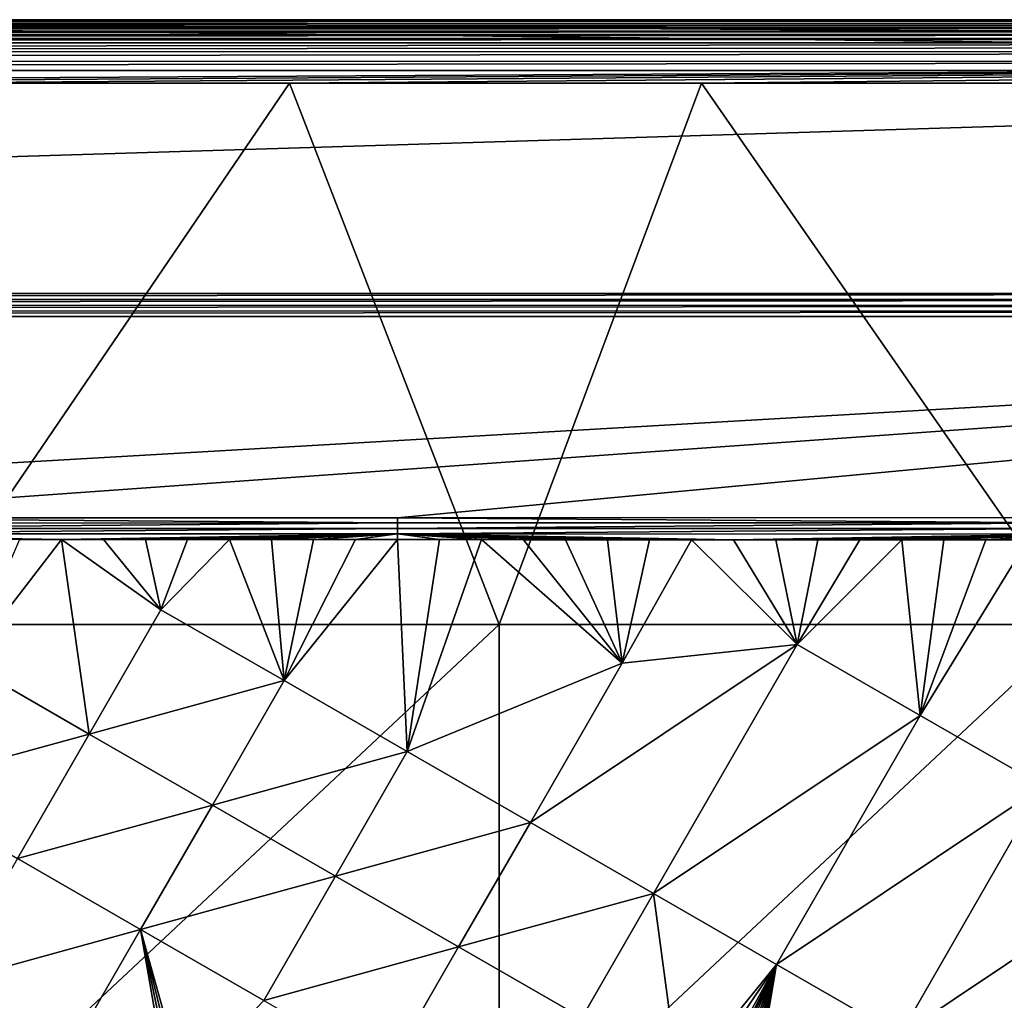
# Model space of a CAD drawing. Header units: inches. Extents: x -23.7 to 23.7, y -7.1 to 20.5.
# Tile 70 of 71: x 6 to 12.1, y 14.4 to 20.5. Entities that reach past the tile are written whole.
import ezdxf

# ---------------------------------------------------------------- set-up
doc = ezdxf.new("R2010")
doc.units = ezdxf.units.IN
doc.layers.get('0').update_dxf_attribs({"true_color": 0xc2ced6})

msp = doc.modelspace()

# ---------------------------------------------------------------- linework, layer by layer
for points in [[(-23.3304, 20.466), (23.3152, 20.4672), (23.3152, 20.4725), (-23.3304, 20.466)], [(23.3152, 20.4725), (-23.3152, 20.4725), (-23.3304, 20.466), (23.3152, 20.4725)], [(23.3152, 20.4672), (-23.3304, 20.466), (-23.3295, 20.448), (23.3152, 20.4672)], [(-23.3295, 20.448), (23.3152, 20.4503), (23.3152, 20.4672), (-23.3295, 20.448)], [(-23.3295, 20.448), (23.3152, 20.4373), (23.3152, 20.4503), (-23.3295, 20.448)], [(23.3152, 20.4373), (-23.3295, 20.448), (-23.3152, 20.4211), (23.3152, 20.4373)], [(-23.3152, 20.4725), (23.3152, 20.4725), (23.3415, 20.4725), (-23.3152, 20.4725)], [(23.3415, 20.4725), (0, 20.4725), (-23.3152, 20.4725), (23.3415, 20.4725)], [(-23.3152, 20.4211), (23.3152, 20.4211), (23.3152, 20.4373), (-23.3152, 20.4211)], [(0, 20.0788), (0, 20.4725), (23.1054, 20.21), (0, 20.0788)], [(23.2366, 20.3412), (23.1054, 20.21), (0, 20.4725), (23.2366, 20.3412)], [(0, 20.4725), (23.3678, 20.4725), (23.2366, 20.3412), (0, 20.4725)], [(0, 20.4725), (23.3415, 20.4725), (23.3678, 20.4725), (0, 20.4725)], [(-23.3262, 20.3798), (23.3152, 20.3802), (23.3152, 20.402), (-23.3262, 20.3798)], [(23.3152, 20.402), (-23.3152, 20.402), (-23.3262, 20.3798), (23.3152, 20.402)], [(23.3152, 20.3802), (-23.3262, 20.3798), (-23.3152, 20.356), (23.3152, 20.3802)], [(-23.3152, 20.402), (23.3152, 20.402), (23.3152, 20.4211), (-23.3152, 20.402)], [(23.3152, 20.4211), (-23.3152, 20.4211), (-23.3152, 20.402), (23.3152, 20.4211)], [(-23.3152, 20.356), (23.3152, 20.356), (23.3152, 20.3802), (-23.3152, 20.356)], [(-23.327, 20.2773), (23.3152, 20.3022), (23.3152, 20.3298), (-23.327, 20.2773)], [(23.3152, 20.3298), (-23.3152, 20.3298), (-23.327, 20.2773), (23.3152, 20.3298)], [(-23.3152, 20.3298), (23.3152, 20.3298), (23.3152, 20.356), (-23.3152, 20.3298)], [(23.3152, 20.356), (-23.3152, 20.356), (-23.3152, 20.3298), (23.3152, 20.356)], [(23.3152, 20.2734), (-23.327, 20.2773), (-23.3386, 20.2139), (23.3152, 20.2734)], [(-23.3386, 20.2139), (23.3152, 20.2148), (23.3152, 20.2734), (-23.3386, 20.2139)], [(-23.327, 20.2773), (23.3152, 20.2734), (23.3152, 20.3022), (-23.327, 20.2773)], [(23.3152, 20.2148), (-23.3386, 20.2139), (-23.3152, 20.1575), (23.3152, 20.2148)], [(-23.3152, 20.1575), (23.3152, 20.1575), (23.3152, 20.2148), (-23.3152, 20.1575)], [(23.1054, 20.21), (2.5527, 20.0788), (0, 20.0788), (23.1054, 20.21)], [(2.5527, 20.0788), (23.1054, 20.21), (5.1054, 20.0788), (2.5527, 20.0788)], [(23.1054, 20.21), (7.6581, 20.0788), (5.1054, 20.0788), (23.1054, 20.21)], [(7.6581, 20.0788), (23.1054, 20.21), (10.2108, 20.0788), (7.6581, 20.0788)], [(23.1054, 20.21), (12.7635, 20.0788), (10.2108, 20.0788), (23.1054, 20.21)], [(-23.3152, 20.1575), (-21.6561, 18.7755), (23.3152, 20.1575), (-23.3152, 20.1575)], [(21.6418, 18.7757), (23.3152, 20.1575), (-21.6561, 18.7755), (21.6418, 18.7757)], [(7.6581, 20.0788), (5.3744, 16.7247), (5.1054, 20.0788), (7.6581, 20.0788)], [(7.6581, 20.0788), (8.9574, 16.7247), (5.3744, 16.7247), (7.6581, 20.0788)], [(8.9574, 16.7247), (7.6581, 20.0788), (10.2108, 20.0788), (8.9574, 16.7247)], [(12.5404, 16.7247), (8.9574, 16.7247), (10.2108, 20.0788), (12.5404, 16.7247)], [(10.2108, 20.0788), (12.7635, 20.0788), (12.5404, 16.7247), (10.2108, 20.0788)], [(-21.6561, 18.7755), (-21.6551, 18.7397), (21.6418, 18.7757), (-21.6561, 18.7755)], [(-21.6551, 18.7397), (21.6418, 18.7391), (21.6418, 18.7757), (-21.6551, 18.7397)], [(-21.6551, 18.7397), (-21.6541, 18.7044), (21.6418, 18.7391), (-21.6551, 18.7397)], [(21.6418, 18.7028), (21.6418, 18.7391), (-21.6541, 18.7044), (21.6418, 18.7028)], [(-21.6541, 18.7044), (-21.6531, 18.67), (21.6418, 18.7028), (-21.6541, 18.7044)], [(-21.6531, 18.67), (21.6418, 18.6675), (21.6418, 18.7028), (-21.6531, 18.67)], [(-21.6531, 18.67), (-21.6418, 18.6339), (21.6418, 18.6675), (-21.6531, 18.67)], [(21.6418, 18.6339), (21.6418, 18.6675), (-21.6418, 18.6339), (21.6418, 18.6339)], [(-21.6418, 18.6339), (0, 17.3848), (21.6418, 18.6339), (-21.6418, 18.6339)], [(0, 17.3848), (4.1639, 17.3856), (21.6418, 18.6339), (0, 17.3848)], [(4.1639, 17.3856), (8.3277, 17.3868), (21.6418, 18.6339), (4.1639, 17.3856)], [(8.3277, 17.3868), (12.4916, 17.388), (21.6418, 18.6339), (8.3277, 17.3868)], [(8.3278, 17.3545), (8.3277, 17.3868), (4.1639, 17.3856), (8.3278, 17.3545)], [(4.1639, 17.3856), (4.1639, 17.354), (8.3278, 17.3545), (4.1639, 17.3856)], [(12.4916, 17.3551), (12.4916, 17.388), (8.3277, 17.3868), (12.4916, 17.3551)], [(8.3277, 17.3868), (8.3278, 17.3545), (12.4916, 17.3551), (8.3277, 17.3868)], [(8.3278, 17.3545), (4.1639, 17.354), (4.1639, 17.321), (8.3278, 17.3545)], [(4.1639, 17.321), (8.3278, 17.3209), (8.3278, 17.3545), (4.1639, 17.321)], [(12.4916, 17.3551), (8.3278, 17.3545), (8.3278, 17.3209), (12.4916, 17.3551)], [(8.3278, 17.3209), (12.4916, 17.3209), (12.4916, 17.3551), (8.3278, 17.3209)], [(8.3278, 17.3209), (4.1639, 17.321), (4.1639, 17.287), (8.3278, 17.3209)], [(4.1639, 17.287), (8.3278, 17.2863), (8.3278, 17.3209), (4.1639, 17.287)], [(4.1639, 17.287), (5.9856, 17.252), (6.2459, 17.2519), (4.1639, 17.287)], [(6.2459, 17.2519), (8.3278, 17.2863), (4.1639, 17.287), (6.2459, 17.2519)], [(8.3278, 17.2863), (6.2459, 17.2519), (6.5061, 17.2518), (8.3278, 17.2863)], [(6.7663, 17.2518), (8.3278, 17.2863), (6.5061, 17.2518), (6.7663, 17.2518)], [(8.3278, 17.2863), (6.7663, 17.2518), (7.0266, 17.2517), (8.3278, 17.2863)], [(7.2868, 17.2516), (8.3278, 17.2863), (7.0266, 17.2517), (7.2868, 17.2516)], [(8.3278, 17.2863), (7.2868, 17.2516), (7.5471, 17.2515), (8.3278, 17.2863)], [(8.3278, 17.2863), (7.5471, 17.2515), (7.8073, 17.2514), (8.3278, 17.2863)], [(8.0676, 17.2513), (8.3278, 17.2863), (7.8073, 17.2514), (8.0676, 17.2513)], [(8.3278, 17.2863), (8.0676, 17.2513), (8.3278, 17.2512), (8.3278, 17.2863)], [(12.4916, 17.3209), (8.3278, 17.3209), (8.3278, 17.2863), (12.4916, 17.3209)], [(8.3278, 17.2863), (12.4917, 17.2857), (12.4916, 17.3209), (8.3278, 17.2863)], [(8.3278, 17.2863), (8.588, 17.2512), (8.8483, 17.2511), (8.3278, 17.2863)], [(8.3278, 17.2863), (8.8483, 17.2511), (9.1085, 17.251), (8.3278, 17.2863)], [(8.588, 17.2512), (8.3278, 17.2863), (8.3278, 17.2512), (8.588, 17.2512)], [(8.3278, 17.2863), (9.3688, 17.2509), (9.629, 17.2508), (8.3278, 17.2863)], [(8.3278, 17.2863), (9.629, 17.2508), (9.8892, 17.2507), (8.3278, 17.2863)], [(8.3278, 17.2863), (10.1495, 17.2506), (10.4097, 17.2506), (8.3278, 17.2863)], [(10.1495, 17.2506), (8.3278, 17.2863), (9.8892, 17.2507), (10.1495, 17.2506)], [(9.3688, 17.2509), (8.3278, 17.2863), (9.1085, 17.251), (9.3688, 17.2509)], [(12.4917, 17.2857), (8.3278, 17.2863), (10.4097, 17.2506), (12.4917, 17.2857)], [(12.4917, 17.2857), (10.4097, 17.2506), (10.67, 17.2505), (12.4917, 17.2857)], [(10.67, 17.2505), (10.9302, 17.2504), (12.4917, 17.2857), (10.67, 17.2505)], [(10.9302, 17.2504), (11.1905, 17.2503), (12.4917, 17.2857), (10.9302, 17.2504)], [(12.4917, 17.2857), (11.1905, 17.2503), (11.4507, 17.2502), (12.4917, 17.2857)], [(12.4917, 17.2857), (11.4507, 17.2502), (11.7109, 17.2502), (12.4917, 17.2857)], [(12.4917, 17.2857), (11.7109, 17.2502), (11.9712, 17.2501), (12.4917, 17.2857)], [(11.9712, 17.2501), (12.2314, 17.25), (12.4917, 17.2857), (11.9712, 17.2501)], [(5.9856, 17.252), (5.655, 16.4857), (6.2459, 17.2519), (5.9856, 17.252)], [(5.655, 16.4857), (6.4177, 16.0462), (6.2459, 17.2519), (5.655, 16.4857)], [(6.2459, 17.2519), (6.4177, 16.0462), (6.8622, 16.8172), (6.2459, 17.2519)], [(6.8622, 16.8172), (6.5061, 17.2518), (6.2459, 17.2519), (6.8622, 16.8172)], [(6.7663, 17.2518), (6.5061, 17.2518), (6.8622, 16.8172), (6.7663, 17.2518)], [(6.8622, 16.8172), (7.0266, 17.2517), (6.7663, 17.2518), (6.8622, 16.8172)], [(7.0266, 17.2517), (6.8622, 16.8172), (7.2868, 17.2516), (7.0266, 17.2517)], [(6.8622, 16.8172), (7.6248, 16.3778), (7.2868, 17.2516), (6.8622, 16.8172)], [(7.5471, 17.2515), (7.2868, 17.2516), (7.6248, 16.3778), (7.5471, 17.2515)], [(7.5471, 17.2515), (7.6248, 16.3778), (7.8073, 17.2514), (7.5471, 17.2515)], [(8.0676, 17.2513), (7.8073, 17.2514), (7.6248, 16.3778), (8.0676, 17.2513)], [(7.6248, 16.3778), (8.3278, 17.2512), (8.0676, 17.2513), (7.6248, 16.3778)], [(8.3278, 17.2512), (7.6248, 16.3778), (8.3875, 15.9383), (8.3278, 17.2512)], [(8.3875, 15.9383), (8.588, 17.2512), (8.3278, 17.2512), (8.3875, 15.9383)], [(8.588, 17.2512), (8.3875, 15.9383), (8.8483, 17.2511), (8.588, 17.2512)], [(8.3875, 15.9383), (9.7195, 16.4865), (8.8483, 17.2511), (8.3875, 15.9383)], [(9.7195, 16.4865), (9.1085, 17.251), (8.8483, 17.2511), (9.7195, 16.4865)], [(9.1085, 17.251), (9.7195, 16.4865), (9.3688, 17.2509), (9.1085, 17.251)], [(9.3688, 17.2509), (9.7195, 16.4865), (9.629, 17.2508), (9.3688, 17.2509)], [(9.629, 17.2508), (9.7195, 16.4865), (9.8892, 17.2507), (9.629, 17.2508)], [(9.7195, 16.4865), (10.1495, 17.2506), (9.8892, 17.2507), (9.7195, 16.4865)], [(10.1495, 17.2506), (9.7195, 16.4865), (10.8022, 16.602), (10.1495, 17.2506)], [(10.4097, 17.2506), (10.1495, 17.2506), (10.8022, 16.602), (10.4097, 17.2506)], [(10.4097, 17.2506), (10.8022, 16.602), (10.67, 17.2505), (10.4097, 17.2506)], [(10.9302, 17.2504), (10.67, 17.2505), (10.8022, 16.602), (10.9302, 17.2504)], [(10.8022, 16.602), (11.1905, 17.2503), (10.9302, 17.2504), (10.8022, 16.602)], [(11.4507, 17.2502), (11.1905, 17.2503), (10.8022, 16.602), (11.4507, 17.2502)], [(11.5651, 16.1626), (11.4507, 17.2502), (10.8022, 16.602), (11.5651, 16.1626)], [(11.7109, 17.2502), (11.4507, 17.2502), (11.5651, 16.1626), (11.7109, 17.2502)], [(11.7109, 17.2502), (11.5651, 16.1626), (11.9712, 17.2501), (11.7109, 17.2502)], [(12.2314, 17.25), (11.9712, 17.2501), (11.5651, 16.1626), (12.2314, 17.25)], [(11.5651, 16.1626), (12.328, 15.7231), (12.2314, 17.25), (11.5651, 16.1626)], [(7.6248, 16.3778), (6.8622, 16.8172), (6.4177, 16.0462), (7.6248, 16.3778)], [(5.3744, 13.3706), (5.3744, 16.7247), (8.9574, 16.7247), (5.3744, 13.3706)], [(8.9574, 16.7247), (8.9574, 13.3706), (5.3744, 13.3706), (8.9574, 16.7247)], [(8.9574, 13.3706), (8.9574, 16.7247), (12.5404, 16.7247), (8.9574, 13.3706)], [(12.5404, 16.7247), (12.5404, 13.3706), (8.9574, 13.3706), (12.5404, 16.7247)], [(10.8022, 16.602), (9.1502, 15.4988), (9.9129, 15.0593), (10.8022, 16.602)], [(10.8022, 16.602), (9.7195, 16.4865), (9.1502, 15.4988), (10.8022, 16.602)], [(11.5651, 16.1626), (10.8022, 16.602), (9.9129, 15.0593), (11.5651, 16.1626)], [(6.4177, 16.0462), (5.655, 16.4857), (5.2105, 15.7149), (6.4177, 16.0462)], [(9.7195, 16.4865), (8.3875, 15.9383), (9.1502, 15.4988), (9.7195, 16.4865)], [(6.4177, 16.0462), (7.1803, 15.6067), (7.6248, 16.3778), (6.4177, 16.0462)], [(8.3875, 15.9383), (7.6248, 16.3778), (7.1803, 15.6067), (8.3875, 15.9383)], [(9.9129, 15.0593), (10.6757, 14.6197), (11.5651, 16.1626), (9.9129, 15.0593)], [(12.328, 15.7231), (11.5651, 16.1626), (10.6757, 14.6197), (12.328, 15.7231)], [(5.2105, 15.7149), (5.9731, 15.2753), (6.4177, 16.0462), (5.2105, 15.7149)], [(7.1803, 15.6067), (6.4177, 16.0462), (5.9731, 15.2753), (7.1803, 15.6067)], [(7.1803, 15.6067), (7.9429, 15.1671), (8.3875, 15.9383), (7.1803, 15.6067)], [(9.1502, 15.4988), (8.3875, 15.9383), (7.9429, 15.1671), (9.1502, 15.4988)], [(10.6757, 14.6197), (11.4386, 14.1801), (12.328, 15.7231), (10.6757, 14.6197)], [(13.0911, 15.2835), (12.328, 15.7231), (11.4386, 14.1801), (13.0911, 15.2835)], [(5.9731, 15.2753), (6.7357, 14.8357), (7.1803, 15.6067), (5.9731, 15.2753)], [(7.9429, 15.1671), (7.1803, 15.6067), (6.7357, 14.8357), (7.9429, 15.1671)], [(7.9429, 15.1671), (8.7056, 14.7276), (9.1502, 15.4988), (7.9429, 15.1671)], [(9.9129, 15.0593), (9.1502, 15.4988), (8.7056, 14.7276), (9.9129, 15.0593)], [(6.7357, 14.8357), (5.9731, 15.2753), (5.5284, 14.5044), (6.7357, 14.8357)], [(11.4386, 14.1801), (12.2016, 13.7404), (13.0911, 15.2835), (11.4386, 14.1801)], [(6.7357, 14.8357), (7.4983, 14.396), (7.9429, 15.1671), (6.7357, 14.8357)], [(8.7056, 14.7276), (7.9429, 15.1671), (7.4983, 14.396), (8.7056, 14.7276)], [(8.7056, 14.7276), (9.4683, 14.288), (9.9129, 15.0593), (8.7056, 14.7276)], [(10.0728, 13.8762), (9.9129, 15.0593), (9.4683, 14.288), (10.0728, 13.8762)], [(10.0728, 13.8762), (10.6757, 14.6197), (9.9129, 15.0593), (10.0728, 13.8762)], [(5.5284, 14.5044), (6.291, 14.0647), (6.7357, 14.8357), (5.5284, 14.5044)], [(6.7357, 14.8357), (6.291, 14.0647), (6.9049, 13.8632), (6.7357, 14.8357)], [(6.7357, 14.8357), (7.0035, 13.8762), (7.4983, 14.396), (6.7357, 14.8357)], [(6.9703, 13.8748), (6.7357, 14.8357), (6.9373, 13.8705), (6.9703, 13.8748)], [(7.0035, 13.8762), (6.7357, 14.8357), (6.9703, 13.8748), (7.0035, 13.8762)], [(6.9373, 13.8705), (6.7357, 14.8357), (6.9049, 13.8632), (6.9373, 13.8705)], [(7.4983, 14.396), (8.261, 13.9564), (8.7056, 14.7276), (7.4983, 14.396)], [(9.4683, 14.288), (8.7056, 14.7276), (8.261, 13.9564), (9.4683, 14.288)], [(10.0728, 13.8762), (10.169, 13.8762), (10.6757, 14.6197), (10.0728, 13.8762)], [(10.6757, 14.6197), (10.169, 13.8762), (10.2651, 13.8762), (10.6757, 14.6197)], [(10.2969, 13.8603), (10.6757, 14.6197), (10.2651, 13.8762), (10.2969, 13.8603)], [(10.3314, 13.8704), (10.6757, 14.6197), (10.2969, 13.8603), (10.3314, 13.8704)], [(10.3638, 13.863), (10.6757, 14.6197), (10.3314, 13.8704), (10.3638, 13.863)], [(10.3955, 13.8526), (10.6757, 14.6197), (10.3638, 13.863), (10.3955, 13.8526)], [(10.4259, 13.8391), (10.6757, 14.6197), (10.3955, 13.8526), (10.4259, 13.8391)], [(10.6757, 14.6197), (10.4259, 13.8391), (10.4548, 13.8226), (10.6757, 14.6197)], [(10.4819, 13.8032), (10.6757, 14.6197), (10.4548, 13.8226), (10.4819, 13.8032)], [(10.6757, 14.6197), (10.4819, 13.8032), (10.5067, 13.781), (10.6757, 14.6197)], [(10.5067, 13.781), (10.529, 13.7563), (10.6757, 14.6197), (10.5067, 13.781)], [(10.6757, 14.6197), (10.529, 13.7563), (11.4386, 14.1801), (10.6757, 14.6197)]]:
    msp.add_lwpolyline(points)

doc.saveas('drawing.dxf')
